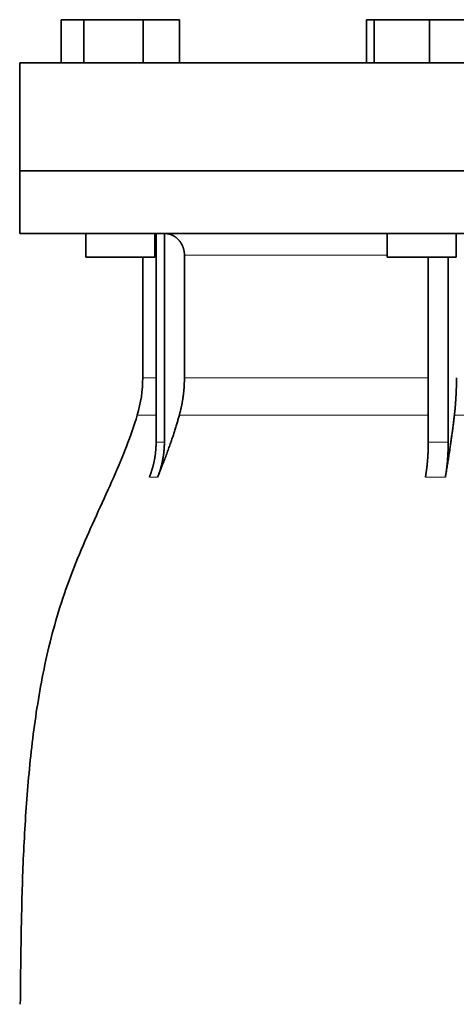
# Model space of a CAD drawing. Header units: millimetres. Extents: x 426 to 1318, y -2223 to 1749.
# Tile 29 of 31: x 942 to 1043, y 1013 to 1241. Entities that reach past the tile are written whole.
import ezdxf

# ---------------------------------------------------------------- set-up
doc = ezdxf.new("R2010")
doc.units = ezdxf.units.MM
doc.layers.add('VSI344-454_FLANG', color=7, linetype='Continuous')
doc.layers.add('VSI344-454_TESTA', color=7, linetype='Continuous')

# ---------------------------------------------------------------- blocks, each defined once
blk = doc.blocks.new('SE3')
at = {"layer": 'VSI344-454_FLANG', "color": 7, "linetype": 'Continuous', "lineweight": 35}
for p, q in [((951.56, 1240.67), (951.56, 1230.67)), ((951.56, 1240.67), (956.86, 1240.67)), ((956.86, 1240.67), (956.86, 1230.67)), ((956.86, 1240.67), (970.6, 1240.67)), ((970.6, 1240.67), (970.6, 1230.67)), ((970.6, 1240.67), (979.04, 1240.67)), ((979.04, 1240.67), (979.04, 1230.67)), ((1022.31, 1240.67), (1022.31, 1230.67)), ((1022.31, 1240.67), (1024.12, 1240.67)), ((1024.12, 1240.67), (1024.12, 1230.67)), ((1024.12, 1240.67), (1036.92, 1240.67)), ((1036.92, 1240.67), (1036.92, 1230.67)), ((1036.92, 1240.67), (1047.92, 1240.67)), ((941.98, 1230.67), (1223.93, 1230.67)), ((941.98, 1230.67), (941.98, 1205.67)), ((1223.93, 1205.67), (941.98, 1205.67))]:
    blk.add_line(p, q, dxfattribs=at)
at = {"layer": 'VSI344-454_TESTA', "color": 7, "linetype": 'Continuous', "lineweight": 35}
for p, q in [((941.98, 1205.67), (1223.93, 1205.67)), ((941.98, 1205.67), (941.98, 1191.17)), ((1223.93, 1191.17), (941.98, 1191.17)), ((957.3, 1191.17), (957.3, 1185.67)), ((973.3, 1185.67), (973.3, 1191.17)), ((973.58, 1191.17), (973.58, 1142.82)), ((975.5, 1191.17), (975.5, 1142.82)), ((1027.11, 1191.17), (1027.11, 1185.67)), ((1043.11, 1185.67), (1043.11, 1191.17)), ((973.3, 1185.67), (957.3, 1185.67)), ((970.48, 1185.67), (970.48, 1157.74)), ((980.14, 1186.17), (980.14, 1157.74)), ((1027.11, 1185.67), (1043.11, 1185.67)), ((1036.63, 1185.67), (1036.63, 1142.82)), ((1041.25, 1185.67), (1041.25, 1142.82))]:
    blk.add_line(p, q, dxfattribs=at)
at = {"layer": 'VSI344-454_TESTA', "color": 4, "linetype": 'Continuous', "lineweight": 9}
for p, q in [((973.44, 1186.17), (973.3, 1186.17)), ((1027.11, 1186.17), (980.14, 1186.17)), ((973.44, 1157.74), (970.48, 1157.74)), ((980.14, 1157.74), (1036.63, 1157.74)), ((969.22, 1149.12), (973.45, 1149.12)), ((978.97, 1149.12), (1036.63, 1149.12)), ((1042.69, 1149.12), (1062.66, 1149.12)), ((973.58, 1142.82), (975.5, 1142.82)), ((972.02, 1134.76), (973.93, 1134.76)), ((1035.98, 1134.76), (1040.6, 1134.76))]:
    blk.add_line(p, q, dxfattribs=at)
at = {"layer": 'VSI344-454_TESTA', "color": 7, "linetype": 'Continuous', "lineweight": 35}
blk.add_arc((940.48, 1157.74), 30, 343.3164, 0, dxfattribs=at)
for points, degree, knots in [([(980.14, 1186.17), (980.14, 1187.14), (979.81, 1188.04), (979.64, 1188.48), (979.4, 1188.89), (979.16, 1189.28), (978.86, 1189.62), (978.25, 1190.32), (977.44, 1190.72), (977.01, 1190.93), (976.54, 1191.05), (976.04, 1191.17), (975.5, 1191.17)], 2, [0, 0, 0, 0.25, 0.25, 0.375, 0.375, 0.5, 0.5, 0.75, 0.75, 0.875, 0.875, 1, 1, 1]), ([(978.97, 1149.12), (979.55, 1151.22), (979.85, 1153.39), (980.14, 1155.55), (980.14, 1157.74)], 2, [0, 0, 0, 0.5, 0.5, 1, 1, 1]), ([(1042.69, 1149.12), (1042.93, 1151.22), (1043.05, 1153.39), (1043.17, 1155.55), (1043.17, 1157.74)], 2, [0, 0, 0, 0.5, 0.5, 1, 1, 1]), ([(969.22, 1149.12), (967.76, 1144.26), (963.8, 1134.41), (956.54, 1119.26), (950.35, 1102.9), (946.61, 1086.38), (944.39, 1070.23), (943.14, 1054.26), (942.47, 1038.38), (942.26, 1024.61), (942.13, 1016.06), (942.13, 1012.71)], 3, [0, 0, 0, 0, 0.117079, 0.240569, 0.360617, 0.476421, 0.590288, 0.703407, 0.816259, 0.929029, 1, 1, 1, 1]), ([(978.97, 1149.12), (978.89, 1148.83), (978.72, 1148.23), (978.45, 1147.3), (978.16, 1146.35), (977.84, 1145.35), (977.51, 1144.32), (977.15, 1143.26), (976.76, 1142.15), (976.35, 1141.02), (975.92, 1139.84), (975.46, 1138.62), (974.97, 1137.37), (974.46, 1136.08), (974.11, 1135.21), (973.93, 1134.76)], 3, [0, 0, 0, 0, 0.060224, 0.123108, 0.18868, 0.256969, 0.328008, 0.401832, 0.478479, 0.557988, 0.640402, 0.725764, 0.814119, 0.905515, 1, 1, 1, 1]), ([(1042.69, 1149.12), (1042.66, 1148.83), (1042.59, 1148.23), (1042.47, 1147.3), (1042.35, 1146.35), (1042.22, 1145.35), (1042.08, 1144.32), (1041.93, 1143.26), (1041.77, 1142.15), (1041.61, 1141.02), (1041.43, 1139.84), (1041.24, 1138.62), (1041.03, 1137.37), (1040.82, 1136.08), (1040.68, 1135.21), (1040.6, 1134.76)], 3, [0, 0, 0, 0, 0.060219, 0.1231, 0.188668, 0.256955, 0.327993, 0.401816, 0.478463, 0.557973, 0.640388, 0.725752, 0.814111, 0.90551, 1, 1, 1, 1]), ([(972.02, 1134.76), (972.79, 1136.67), (973.19, 1138.71), (973.58, 1140.74), (973.58, 1142.82)], 2, [0, 0, 0, 0.500137, 0.500137, 1, 1, 1]), ([(975.5, 1142.82), (975.5, 1140.74), (975.1, 1138.71), (974.71, 1136.67), (973.93, 1134.76)], 2, [0, 0, 0, 0.499854, 0.499854, 1, 1, 1]), ([(1035.98, 1134.76), (1036.3, 1136.67), (1036.47, 1138.71), (1036.63, 1140.74), (1036.63, 1142.82)], 2, [0, 0, 0, 0.500132, 0.500132, 1, 1, 1]), ([(1041.25, 1142.82), (1041.25, 1140.74), (1041.09, 1138.71), (1040.92, 1136.67), (1040.6, 1134.76)], 2, [0, 0, 0, 0.499868, 0.499868, 1, 1, 1])]:
    blk.add_open_spline(points, degree=degree, knots=knots, dxfattribs=at)
at = {"layer": 'VSI344-454_TESTA', "color": 4, "linetype": 'Continuous', "lineweight": 9}
blk.add_open_spline([(1036.63, 1142.82), (1036.63, 1142.82), (1036.63, 1142.82), (1036.63, 1142.82), (1037.41, 1142.86), (1038.95, 1142.89), (1040.49, 1142.86), (1041.25, 1142.82), (1041.25, 1142.82), (1041.25, 1142.82), (1041.25, 1142.82)], degree=3, knots=[0, 0, 0, 0, 0.000018, 0.000018, 0.000018, 0.5, 0.999982, 0.999982, 0.999982, 1, 1, 1, 1], dxfattribs=at)

msp = doc.modelspace()

# ---------------------------------------------------------------- block references
msp.add_blockref('SE3', (0, 0))

doc.saveas('drawing.dxf')
